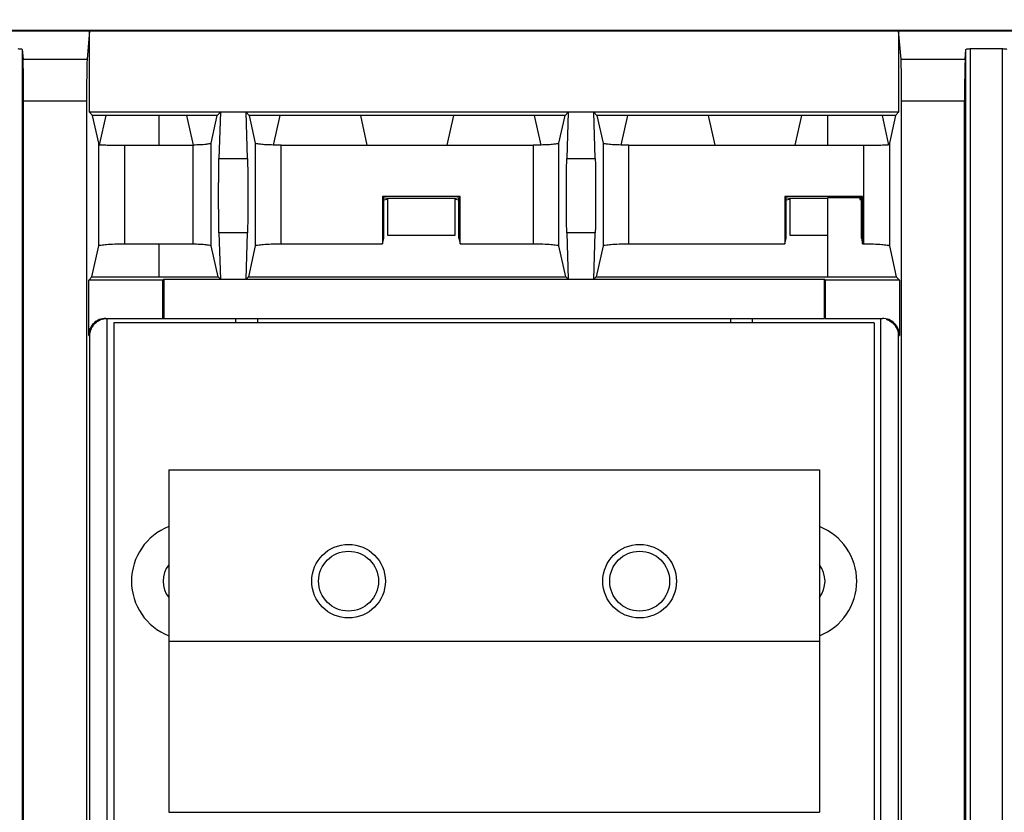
# Model space of a CAD drawing. Extents: x 0 to 17, y 0 to 11.
# Tile 18 of 51: x 4.688 to 5.442, y 8.699 to 9.307. Entities that reach past the tile are written whole.
import ezdxf

# ---------------------------------------------------------------- set-up
doc = ezdxf.new("R2010")
doc.units = 0
doc.header["$LTSCALE"] = 0.935
doc.layers.get('0').update_dxf_attribs({"linetype": 'CONTINUOUS'})

msp = doc.modelspace()

# ---------------------------------------------------------------- linework, layer by layer
at = {"color": 7, "linetype": 'CONTINUOUS'}
for p, q in [((6.36701, 9.29858), (1.47199, 9.29857)), ((3.85225, 9.29823), (6.36684, 9.29824)), ((4.74135, 9.29823), (4.73951, 9.27649)), ((4.74135, 9.2359), (4.74135, 9.29823)), ((5.36143, 9.29824), (5.36143, 9.2359)), ((5.36327, 9.27649), (5.36143, 9.29824)), ((4.68973, 9.28399), (4.69037, 9.27649)), ((4.68973, 9.28399), (4.68974, 8.47563)), ((5.41241, 9.27649), (5.41305, 9.28399)), ((5.41305, 8.38678), (5.41305, 9.28399)), ((5.41633, 9.28466), (5.44105, 9.28466)), ((5.41633, 9.28466), (5.41633, 8.38672)), ((5.44105, 8.38672), (5.44105, 9.28466)), ((4.69037, 9.27649), (4.73951, 9.27649)), ((5.36327, 9.27649), (5.41241, 9.27649)), ((4.73905, 9.24436), (4.69082, 9.24436)), ((4.69083, 8.48663), (4.69082, 9.24436)), ((4.73905, 9.24436), (4.73906, 8.46508)), ((5.41196, 9.24436), (5.36373, 9.24436)), ((5.36373, 8.46508), (5.36373, 9.24436)), ((5.41196, 8.38787), (5.41196, 9.24436)), ((5.36143, 9.2359), (4.74135, 9.2359)), ((4.74374, 9.23342), (4.74135, 9.2359)), ((4.83924, 9.23342), (4.74374, 9.23342)), ((4.74844, 9.21224), (4.74374, 9.23342)), ((4.75379, 9.23342), (4.74902, 9.21189)), ((4.7945, 9.23342), (4.7945, 9.21072)), ((4.82093, 9.21073), (4.8159, 9.23342)), ((4.83453, 9.21218), (4.83924, 9.23342)), ((4.83924, 9.23342), (4.84164, 9.2359)), ((4.84164, 9.2359), (4.84056, 9.20034)), ((4.8624, 9.20034), (4.86132, 9.2359)), ((4.86132, 9.2359), (4.86372, 9.23342)), ((5.10578, 9.23342), (4.86372, 9.23342)), ((4.86372, 9.23342), (4.86841, 9.21224)), ((4.88706, 9.23342), (4.88204, 9.21073)), ((4.9542, 9.21072), (4.94917, 9.23342)), ((5.02033, 9.23342), (5.01529, 9.21072)), ((5.08745, 9.21079), (5.08244, 9.23342)), ((5.10108, 9.21224), (5.10578, 9.23342)), ((5.10578, 9.23342), (5.10817, 9.2359)), ((5.10817, 9.2359), (5.1071, 9.20034)), ((5.12893, 9.20034), (5.12786, 9.2359)), ((5.12786, 9.2359), (5.13025, 9.23342)), ((5.35904, 9.23342), (5.13025, 9.23342)), ((5.13025, 9.23342), (5.13495, 9.21224)), ((5.1536, 9.23342), (5.14858, 9.21074)), ((5.22074, 9.21072), (5.2157, 9.23342)), ((5.28686, 9.23342), (5.28183, 9.21072)), ((5.30697, 9.23342), (5.30697, 9.21072)), ((5.35375, 9.21189), (5.34897, 9.23342)), ((5.35904, 9.23342), (5.35434, 9.21224)), ((5.36143, 9.2359), (5.35904, 9.23342)), ((4.74844, 9.13353), (4.74844, 9.21224)), ((4.74902, 9.21189), (4.74902, 9.21098)), ((4.76812, 9.21072), (4.82045, 9.21072)), ((4.76812, 9.21072), (4.76812, 9.13505)), ((4.82093, 9.21072), (4.82045, 9.21072)), ((4.82045, 9.21072), (4.82045, 9.13505)), ((4.83453, 9.1336), (4.83453, 9.21218)), ((4.86841, 9.21224), (4.86841, 9.13353)), ((4.8881, 9.21072), (5.0814, 9.21072)), ((4.8881, 9.13505), (4.8881, 9.21072)), ((5.0814, 9.21072), (5.0814, 9.13506)), ((5.10108, 9.13353), (5.10108, 9.21224)), ((5.13495, 9.21224), (5.13495, 9.13353)), ((5.15463, 9.21072), (5.33466, 9.21072)), ((5.15463, 9.13506), (5.15463, 9.21072)), ((5.33466, 9.13506), (5.33466, 9.21072)), ((5.35375, 9.21098), (5.35375, 9.21189)), ((5.35433, 9.2122), (5.35434, 9.21224)), ((5.35434, 9.21224), (5.35434, 9.13355)), ((4.84056, 9.20034), (4.8624, 9.20034)), ((5.1071, 9.20034), (5.12893, 9.20034)), ((5.0254, 9.17138), (4.96584, 9.17138)), ((4.96584, 9.17138), (4.96584, 9.13505)), ((4.96679, 9.17043), (4.96584, 9.17138)), ((4.96943, 9.16991), (4.96679, 9.17043)), ((4.96679, 9.13934), (4.96679, 9.17043)), ((4.96679, 9.16871), (4.96943, 9.16926)), ((5.02181, 9.16991), (4.96943, 9.16991)), ((4.96943, 9.16926), (4.96943, 9.16991)), ((4.9696, 9.16926), (4.9696, 9.14172)), ((5.02163, 9.14172), (5.02163, 9.16926)), ((5.02445, 9.17043), (5.02181, 9.16991)), ((5.02181, 9.16926), (5.02181, 9.16991)), ((5.02181, 9.16926), (5.02445, 9.16871)), ((5.0254, 9.17138), (5.02445, 9.17043)), ((5.02445, 9.13934), (5.02445, 9.17043)), ((5.0254, 9.13505), (5.0254, 9.17138)), ((5.3338, 9.17138), (5.27423, 9.17138)), ((5.27423, 9.17138), (5.27423, 9.13506)), ((5.27519, 9.17043), (5.27423, 9.17138)), ((5.27783, 9.16991), (5.27519, 9.17043)), ((5.27519, 9.13934), (5.27519, 9.17043)), ((5.27519, 9.16872), (5.27783, 9.16926)), ((5.30697, 9.16991), (5.27783, 9.16991)), ((5.27783, 9.16926), (5.27783, 9.16991)), ((5.278, 9.16926), (5.278, 9.14172)), ((5.33173, 9.17021), (5.30697, 9.17021)), ((5.30697, 9.17021), (5.30697, 9.10977)), ((5.33285, 9.17043), (5.33173, 9.17021)), ((5.33173, 9.17021), (5.33173, 9.16895)), ((5.33173, 9.16895), (5.33285, 9.16872)), ((5.3338, 9.17138), (5.33285, 9.17043)), ((5.33285, 9.13934), (5.33285, 9.17043)), ((5.3338, 9.13506), (5.3338, 9.17138)), ((4.8624, 9.14351), (4.84056, 9.14351)), ((4.84056, 9.14351), (4.84164, 9.10795)), ((4.86132, 9.10795), (4.8624, 9.14351)), ((4.96584, 9.13505), (4.96679, 9.13934)), ((4.9696, 9.14172), (5.02163, 9.14172)), ((5.02445, 9.13934), (5.0254, 9.13505)), ((5.12893, 9.14351), (5.1071, 9.14351)), ((5.1071, 9.14351), (5.10817, 9.10795)), ((5.12786, 9.10795), (5.12893, 9.14351)), ((5.27423, 9.13506), (5.27519, 9.13934)), ((5.278, 9.14172), (5.30697, 9.14172)), ((5.33285, 9.13934), (5.3338, 9.13506)), ((4.74317, 9.10977), (4.74844, 9.13353)), ((4.76812, 9.13505), (4.82045, 9.13505)), ((4.7945, 9.13505), (4.7945, 9.10977)), ((4.83982, 9.10977), (4.83453, 9.1336)), ((4.86841, 9.13353), (4.86314, 9.10977)), ((4.8881, 9.13505), (4.96584, 9.13505)), ((5.0254, 9.13505), (5.0814, 9.13506)), ((5.10635, 9.10977), (5.10108, 9.13353)), ((5.13495, 9.13353), (5.12968, 9.10977)), ((5.15463, 9.13506), (5.27423, 9.13506)), ((5.3338, 9.13506), (5.33466, 9.13506)), ((5.35434, 9.13353), (5.35961, 9.10977)), ((4.74068, 9.10728), (4.74317, 9.10977)), ((4.74317, 9.10977), (4.83982, 9.10977)), ((4.84164, 9.10795), (4.83982, 9.10977)), ((4.86314, 9.10977), (4.86132, 9.10795)), ((4.86314, 9.10977), (5.10635, 9.10977)), ((5.10817, 9.10795), (5.10635, 9.10977)), ((5.12968, 9.10977), (5.12786, 9.10795)), ((5.12968, 9.10977), (5.35961, 9.10977)), ((5.35961, 9.10977), (5.3621, 9.10729)), ((4.79762, 9.10728), (4.74068, 9.10728)), ((4.74068, 9.06482), (4.74068, 9.10728)), ((4.79828, 9.10795), (4.79762, 9.10728)), ((4.79762, 9.07794), (4.79762, 9.10728)), ((4.79828, 9.10795), (5.3045, 9.10795)), ((4.79828, 9.10795), (4.79829, 9.07794)), ((5.3045, 9.07794), (5.3045, 9.10795)), ((5.30516, 9.10729), (5.3045, 9.10795)), ((5.3621, 9.10729), (5.30516, 9.10729)), ((5.30516, 9.10729), (5.30516, 9.07794)), ((5.3621, 9.10729), (5.3621, 9.06482)), ((4.75381, 9.07794), (5.3045, 9.07794)), ((4.75472, 9.07794), (4.75473, 8.45195)), ((4.85356, 9.07456), (4.85356, 9.07794)), ((4.86996, 9.07794), (4.86996, 9.07456)), ((5.23282, 9.07456), (5.23282, 9.07794)), ((5.24923, 9.07794), (5.24923, 9.07456)), ((5.30516, 9.07794), (5.34897, 9.07794)), ((5.34783, 8.45196), (5.34783, 9.07794)), ((5.34273, 9.07456), (4.76005, 9.07456)), ((4.76005, 9.07456), (4.76005, 8.45533)), ((5.34273, 9.07456), (5.34273, 8.45534)), ((4.74068, 9.06482), (4.7416, 9.06482)), ((4.74161, 8.46508), (4.7416, 9.06482)), ((5.36118, 9.06482), (5.3621, 9.06482)), ((5.36118, 9.06482), (5.36118, 8.46508)), ((4.80204, 8.9618), (5.30073, 8.9618)), ((4.80204, 8.9618), (4.80204, 8.83056)), ((5.30073, 8.9618), (5.30073, 8.83056)), ((4.80202, 8.83056), (5.30071, 8.83056)), ((4.80202, 8.83056), (4.80202, 8.69933)), ((5.30071, 8.83056), (5.30071, 8.69933)), ((4.80202, 8.69933), (5.30071, 8.69933))]:
    msp.add_line(p, q, dxfattribs=at)
for points in [[(4.74844, 9.21224), (4.74845, 9.2122), (4.74848, 9.21216), (4.74852, 9.21212), (4.74857, 9.21208), (4.74864, 9.21204), (4.74871, 9.21201), (4.7488, 9.21197), (4.7489, 9.21193), (4.74902, 9.21189)], [(5.35375, 9.21189), (5.35386, 9.21193), (5.35397, 9.21197), (5.35406, 9.21201), (5.35414, 9.21205), (5.35421, 9.21208), (5.35426, 9.21212), (5.3543, 9.21216), (5.35433, 9.2122)]]:
    msp.add_lwpolyline(points, dxfattribs=at)
for centre, radius in [((4.93984, 8.8765), 0.02822), ((5.16293, 8.8765), 0.02822), ((4.93984, 8.8765), 0.02297), ((5.16294, 8.8765), 0.02297)]:
    msp.add_circle(centre, radius, dxfattribs=at)
for centre, radius, start, end in [((4.81845, 8.8765), 0.04495, 111.41612, 248.58388), ((5.28433, 8.8765), 0.04495, 291.40466, 68.59534), ((4.81845, 8.8765), 0.02067, 142.59835, 217.40162), ((5.28433, 8.8765), 0.02067, 322.53949, 37.46047)]:
    msp.add_arc(centre, radius, start, end, dxfattribs=at)
at = {"color": 4, "linetype": 'CONTINUOUS'}
msp.add_open_spline([(0.2175, 10.8), (0.2175, 10.8), (0.2175, 10.8), (0.21751, 10.8), (0.21752, 10.8), (0.21753, 10.8), (0.21755, 10.8), (0.21757, 10.8), (0.21759, 10.8), (0.21764, 10.8), (0.21769, 10.8), (0.21775, 10.8), (0.21782, 10.8), (0.2179, 10.8), (0.218, 10.8), (0.21813, 10.8), (0.2183, 10.8), (0.21851, 10.8), (0.21876, 10.8), (0.21901, 10.8), (0.21927, 10.8), (0.2196, 10.8), (0.22002, 10.8), (0.22053, 10.8), (0.22103, 10.8), (0.22171, 10.8), (0.22255, 10.8), (0.22356, 10.8), (0.22457, 10.8), (0.22558, 10.8), (0.22659, 10.8), (0.22793, 10.8), (0.22962, 10.8), (0.23164, 10.8), (0.23366, 10.8), (0.23568, 10.8), (0.2377, 10.8), (0.23972, 10.8), (0.24241, 10.8), (0.24577, 10.8), (0.24981, 10.8), (0.25385, 10.8), (0.25789, 10.8), (0.26193, 10.8), (0.26732, 10.8), (0.27405, 10.8), (0.28213, 10.8), (0.29021, 10.8), (0.29828, 10.8), (0.30636, 10.8), (0.31444, 10.8), (0.32252, 10.8), (0.33329, 10.8), (0.34676, 10.8), (0.36291, 10.8), (0.37907, 10.8), (0.39523, 10.8), (0.41138, 10.8), (0.42754, 10.8), (0.44908, 10.8), (0.47601, 10.8), (0.50832, 10.8), (0.54064, 10.8), (0.57295, 10.8), (0.60527, 10.8), (0.63758, 10.8), (0.66989, 10.8), (0.70221, 10.8), (0.74529, 10.8), (0.79915, 10.8), (0.86378, 10.8), (0.9284, 10.8), (0.99303, 10.8), (1.05766, 10.8), (1.12229, 10.8), (1.18691, 10.8), (1.27308, 10.8), (1.3808, 10.8), (1.51005, 10.8), (1.63931, 10.8), (1.76856, 10.8), (1.89782, 10.8), (2.02707, 10.8), (2.15633, 10.8), (2.28558, 10.8), (2.41484, 10.8), (2.58718, 10.8), (2.8026, 10.8), (3.06111, 10.8), (3.31962, 10.8), (3.57813, 10.8), (3.83664, 10.8), (4.09516, 10.8), (4.35367, 10.8), (4.61218, 10.8), (4.95686, 10.8), (5.38771, 10.8), (5.90473, 10.8), (6.42175, 10.8), (6.93877, 10.8), (7.45579, 10.8), (7.97281, 10.8), (8.48983, 10.8), (9.00685, 10.8), (9.52387, 10.8), (10.04089, 10.8), (10.55791, 10.8), (11.07493, 10.8), (11.59196, 10.8), (12.02281, 10.8), (12.36749, 10.8), (12.626, 10.8), (12.88451, 10.8), (13.14302, 10.8), (13.40153, 10.8), (13.66004, 10.8), (13.91855, 10.8), (14.17706, 10.8), (14.39248, 10.8), (14.56482, 10.8), (14.69408, 10.8), (14.82334, 10.8), (14.95259, 10.8), (15.08185, 10.8), (15.2111, 10.8), (15.34036, 10.8), (15.46961, 10.8), (15.59887, 10.8), (15.70658, 10.8), (15.79275, 10.8), (15.85738, 10.8), (15.922, 10.8), (15.98663, 10.8), (16.05126, 10.8), (16.11589, 10.8), (16.18051, 10.8), (16.23437, 10.8), (16.27746, 10.8), (16.30977, 10.8), (16.34208, 10.8), (16.3744, 10.8), (16.40671, 10.8), (16.43902, 10.8), (16.47134, 10.8), (16.50365, 10.8), (16.53058, 10.8), (16.55212, 10.8), (16.56828, 10.8), (16.58444, 10.8), (16.60059, 10.8), (16.61675, 10.8), (16.63291, 10.8), (16.64637, 10.8), (16.65714, 10.8), (16.66522, 10.8), (16.6733, 10.8), (16.68138, 10.8), (16.68946, 10.8), (16.69754, 10.8), (16.70561, 10.8), (16.71235, 10.8), (16.71773, 10.8), (16.72177, 10.8), (16.72581, 10.8), (16.72985, 10.8), (16.73389, 10.8), (16.73725, 10.8), (16.73995, 10.8), (16.74197, 10.8), (16.74399, 10.8), (16.74601, 10.8), (16.74803, 10.8), (16.75005, 10.8), (16.75173, 10.8), (16.75307, 10.8), (16.75408, 10.8), (16.75509, 10.8), (16.7561, 10.8), (16.75711, 10.8), (16.75796, 10.8), (16.75863, 10.8), (16.75913, 10.8), (16.75964, 10.8), (16.76006, 10.8), (16.7604, 10.8), (16.76065, 10.8), (16.7609, 10.8), (16.76115, 10.8), (16.76136, 10.8), (16.76153, 10.8), (16.76166, 10.8), (16.76176, 10.8), (16.76185, 10.8), (16.76191, 10.8), (16.76197, 10.8), (16.76203, 10.8), (16.76207, 10.8), (16.76209, 10.8), (16.76212, 10.8), (16.76213, 10.8), (16.76214, 10.8), (16.76215, 10.8), (16.76216, 10.8), (16.76216, 10.8), (16.76216, 10.8), (16.76216, 10.79999), (16.76216, 10.79999), (16.76216, 10.79998), (16.76216, 10.79997), (16.76216, 10.79996), (16.76216, 10.79994), (16.76216, 10.79991), (16.76216, 10.79988), (16.76216, 10.79984), (16.76216, 10.7998), (16.76216, 10.79974), (16.76216, 10.79968), (16.76216, 10.79959), (16.76216, 10.79949), (16.76216, 10.79935), (16.76216, 10.79919), (16.76216, 10.79903), (16.76216, 10.79887), (16.76216, 10.79865), (16.76216, 10.79838), (16.76216, 10.79805), (16.76216, 10.79773), (16.76216, 10.7973), (16.76216, 10.79676), (16.76216, 10.79611), (16.76216, 10.79546), (16.76216, 10.79481), (16.76216, 10.79416), (16.76216, 10.7933), (16.76216, 10.79222), (16.76216, 10.79092), (16.76216, 10.78963), (16.76216, 10.78833), (16.76216, 10.78703), (16.76216, 10.78574), (16.76216, 10.78401), (16.76216, 10.78185), (16.76216, 10.77925), (16.76216, 10.77666), (16.76216, 10.77407), (16.76216, 10.77147), (16.76216, 10.76801), (16.76216, 10.76369), (16.76216, 10.75851), (16.76216, 10.75332), (16.76216, 10.74813), (16.76216, 10.74295), (16.76216, 10.73776), (16.76216, 10.73257), (16.76216, 10.72566), (16.76216, 10.71701), (16.76216, 10.70664), (16.76216, 10.69626), (16.76216, 10.68589), (16.76216, 10.67552), (16.76216, 10.66514), (16.76216, 10.65131), (16.76216, 10.63402), (16.76216, 10.61328), (16.76216, 10.59253), (16.76216, 10.57178), (16.76216, 10.55103), (16.76216, 10.53029), (16.76216, 10.50954), (16.76216, 10.48879), (16.76216, 10.46113), (16.76216, 10.42655), (16.76216, 10.38506), (16.76216, 10.34356), (16.76216, 10.30207), (16.76216, 10.26057), (16.76216, 10.21908), (16.76216, 10.17758), (16.76216, 10.12226), (16.76216, 10.0531), (16.76216, 9.97011), (16.76216, 9.88712), (16.76216, 9.80414), (16.76216, 9.72115), (16.76216, 9.63816), (16.76216, 9.55517), (16.76216, 9.47218), (16.76216, 9.38919), (16.76216, 9.27854), (16.76216, 9.14023), (16.76216, 8.97425), (16.76216, 8.80827), (16.76216, 8.64229), (16.76216, 8.47632), (16.76216, 8.31034), (16.76216, 8.14436), (16.76216, 7.97838), (16.76216, 7.75708), (16.76216, 7.48045), (16.76216, 7.1485), (16.76216, 6.81654), (16.76216, 6.48459), (16.76216, 6.15263), (16.76216, 5.82068), (16.76216, 5.48872), (16.76216, 5.15677), (16.76216, 4.82481), (16.76216, 4.49286), (16.76216, 4.1609), (16.76216, 3.82895), (16.76216, 3.49699), (16.76216, 3.22037), (16.76216, 2.99906), (16.76216, 2.83309), (16.76216, 2.66711), (16.76216, 2.50113), (16.76216, 2.33515), (16.76216, 2.16918), (16.76216, 2.0032), (16.76216, 1.83722), (16.76216, 1.69891), (16.76216, 1.58825), (16.76216, 1.50527), (16.76216, 1.42228), (16.76216, 1.33929), (16.76216, 1.2563), (16.76216, 1.17331), (16.76216, 1.09032), (16.76216, 1.00733), (16.76216, 0.92435), (16.76216, 0.85519), (16.76216, 0.79986), (16.76216, 0.75837), (16.76216, 0.71687), (16.76216, 0.67538), (16.76216, 0.63388), (16.76216, 0.59239), (16.76216, 0.5509), (16.76216, 0.51632), (16.76216, 0.48865), (16.76216, 0.46791), (16.76216, 0.44716), (16.76216, 0.42641), (16.76216, 0.40567), (16.76216, 0.38492), (16.76216, 0.36417), (16.76216, 0.34342), (16.76216, 0.32613), (16.76216, 0.3123), (16.76216, 0.30193), (16.76216, 0.29156), (16.76216, 0.28118), (16.76216, 0.27081), (16.76216, 0.26044), (16.76216, 0.25179), (16.76216, 0.24488), (16.76216, 0.23969), (16.76216, 0.2345), (16.76216, 0.22931), (16.76216, 0.22413), (16.76216, 0.21894), (16.76216, 0.21375), (16.76216, 0.20943), (16.76216, 0.20597), (16.76216, 0.20338), (16.76216, 0.20079), (16.76216, 0.19819), (16.76216, 0.1956), (16.76216, 0.19344), (16.76216, 0.19171), (16.76216, 0.19041), (16.76216, 0.18912), (16.76216, 0.18782), (16.76216, 0.18652), (16.76216, 0.18523), (16.76216, 0.18415), (16.76216, 0.18328), (16.76216, 0.18263), (16.76216, 0.18199), (16.76216, 0.18134), (16.76216, 0.18069), (16.76216, 0.18015), (16.76216, 0.17972), (16.76216, 0.17939), (16.76216, 0.17907), (16.76216, 0.1788), (16.76216, 0.17858), (16.76216, 0.17842), (16.76216, 0.17826), (16.76216, 0.1781), (16.76216, 0.17796), (16.76216, 0.17785), (16.76216, 0.17777), (16.76216, 0.1777), (16.76216, 0.17765), (16.76216, 0.17761), (16.76216, 0.17757), (16.76216, 0.17753), (16.76216, 0.17751), (16.76216, 0.17749), (16.76216, 0.17748), (16.76216, 0.17747), (16.76216, 0.17746), (16.76216, 0.17745), (16.76216, 0.17745), (16.76216, 0.17745), (16.76216, 0.17745), (16.76215, 0.17745), (16.76214, 0.17745), (16.76213, 0.17745), (16.76212, 0.17745), (16.76209, 0.17745), (16.76207, 0.17745), (16.76203, 0.17745), (16.76197, 0.17745), (16.76191, 0.17745), (16.76185, 0.17745), (16.76176, 0.17745), (16.76166, 0.17745), (16.76153, 0.17745), (16.76136, 0.17745), (16.76115, 0.17745), (16.7609, 0.17745), (16.76065, 0.17745), (16.7604, 0.17745), (16.76006, 0.17745), (16.75964, 0.17745), (16.75913, 0.17745), (16.75863, 0.17745), (16.75796, 0.17745), (16.75711, 0.17745), (16.7561, 0.17745), (16.75509, 0.17745), (16.75408, 0.17745), (16.75307, 0.17745), (16.75173, 0.17745), (16.75005, 0.17745), (16.74803, 0.17745), (16.74601, 0.17745), (16.74399, 0.17745), (16.74197, 0.17745), (16.73995, 0.17745), (16.73725, 0.17745), (16.73389, 0.17745), (16.72985, 0.17745), (16.72581, 0.17745), (16.72177, 0.17745), (16.71773, 0.17745), (16.71235, 0.17745), (16.70561, 0.17745), (16.69754, 0.17745), (16.68946, 0.17745), (16.68138, 0.17745), (16.6733, 0.17745), (16.66522, 0.17745), (16.65714, 0.17745), (16.64637, 0.17745), (16.63291, 0.17745), (16.61675, 0.17745), (16.60059, 0.17745), (16.58444, 0.17745), (16.56828, 0.17745), (16.55212, 0.17745), (16.53058, 0.17745), (16.50365, 0.17745), (16.47134, 0.17745), (16.43902, 0.17745), (16.40671, 0.17745), (16.3744, 0.17745), (16.34208, 0.17745), (16.30977, 0.17745), (16.27746, 0.17745), (16.23437, 0.17745), (16.18051, 0.17745), (16.11589, 0.17745), (16.05126, 0.17745), (15.98663, 0.17745), (15.922, 0.17745), (15.85738, 0.17745), (15.79275, 0.17745), (15.70658, 0.17745), (15.59887, 0.17745), (15.46961, 0.17745), (15.34036, 0.17745), (15.2111, 0.17745), (15.08185, 0.17745), (14.95259, 0.17745), (14.82334, 0.17745), (14.69408, 0.17745), (14.56482, 0.17745), (14.39248, 0.17745), (14.17706, 0.17745), (13.91855, 0.17745), (13.66004, 0.17745), (13.40153, 0.17745), (13.14302, 0.17745), (12.88451, 0.17745), (12.626, 0.17745), (12.36749, 0.17745), (12.02281, 0.17745), (11.59196, 0.17745), (11.07493, 0.17745), (10.55791, 0.17745), (10.04089, 0.17745), (9.52387, 0.17745), (9.00685, 0.17745), (8.48983, 0.17745), (7.97281, 0.17745), (7.45579, 0.17745), (6.93877, 0.17745), (6.42175, 0.17745), (5.90473, 0.17745), (5.38771, 0.17745), (4.95686, 0.17745), (4.61218, 0.17745), (4.35367, 0.17745), (4.09516, 0.17745), (3.83664, 0.17745), (3.57813, 0.17745), (3.31962, 0.17745), (3.06111, 0.17745), (2.8026, 0.17745), (2.58718, 0.17745), (2.41484, 0.17745), (2.28558, 0.17745), (2.15633, 0.17745), (2.02707, 0.17745), (1.89782, 0.17745), (1.76856, 0.17745), (1.63931, 0.17745), (1.51005, 0.17745), (1.3808, 0.17745), (1.27308, 0.17745), (1.18691, 0.17745), (1.12229, 0.17745), (1.05766, 0.17745), (0.99303, 0.17745), (0.9284, 0.17745), (0.86378, 0.17745), (0.79915, 0.17745), (0.74529, 0.17745), (0.70221, 0.17745), (0.66989, 0.17745), (0.63758, 0.17745), (0.60527, 0.17745), (0.57295, 0.17745), (0.54064, 0.17745), (0.50832, 0.17745), (0.47601, 0.17745), (0.44908, 0.17745), (0.42754, 0.17745), (0.41138, 0.17745), (0.39523, 0.17745), (0.37907, 0.17745), (0.36291, 0.17745), (0.34676, 0.17745), (0.33329, 0.17745), (0.32252, 0.17745), (0.31444, 0.17745), (0.30636, 0.17745), (0.29828, 0.17745), (0.29021, 0.17745), (0.28213, 0.17745), (0.27405, 0.17745), (0.26732, 0.17745), (0.26193, 0.17745), (0.25789, 0.17745), (0.25385, 0.17745), (0.24981, 0.17745), (0.24577, 0.17745), (0.24241, 0.17745), (0.23972, 0.17745), (0.2377, 0.17745), (0.23568, 0.17745), (0.23366, 0.17745), (0.23164, 0.17745), (0.22962, 0.17745), (0.22793, 0.17745), (0.22659, 0.17745), (0.22558, 0.17745), (0.22457, 0.17745), (0.22356, 0.17745), (0.22255, 0.17745), (0.22171, 0.17745), (0.22103, 0.17745), (0.22053, 0.17745), (0.22002, 0.17745), (0.2196, 0.17745), (0.21927, 0.17745), (0.21901, 0.17745), (0.21876, 0.17745), (0.21851, 0.17745), (0.2183, 0.17745), (0.21813, 0.17745), (0.218, 0.17745), (0.2179, 0.17745), (0.21782, 0.17745), (0.21775, 0.17745), (0.21769, 0.17745), (0.21764, 0.17745), (0.21759, 0.17745), (0.21757, 0.17745), (0.21755, 0.17745), (0.21753, 0.17745), (0.21752, 0.17745), (0.21751, 0.17745), (0.2175, 0.17745), (0.2175, 0.17745), (0.2175, 0.17745), (0.2175, 0.17745), (0.2175, 0.17746), (0.2175, 0.17747), (0.2175, 0.17748), (0.2175, 0.17749), (0.2175, 0.17751), (0.2175, 0.17753), (0.2175, 0.17757), (0.2175, 0.17761), (0.2175, 0.17765), (0.2175, 0.1777), (0.2175, 0.17777), (0.2175, 0.17785), (0.2175, 0.17796), (0.2175, 0.1781), (0.2175, 0.17826), (0.2175, 0.17842), (0.2175, 0.17858), (0.2175, 0.1788), (0.2175, 0.17907), (0.2175, 0.17939), (0.2175, 0.17972), (0.2175, 0.18015), (0.2175, 0.18069), (0.2175, 0.18134), (0.2175, 0.18199), (0.2175, 0.18263), (0.2175, 0.18328), (0.2175, 0.18415), (0.2175, 0.18523), (0.2175, 0.18652), (0.2175, 0.18782), (0.2175, 0.18912), (0.2175, 0.19041), (0.2175, 0.19171), (0.2175, 0.19344), (0.2175, 0.1956), (0.2175, 0.19819), (0.2175, 0.20079), (0.2175, 0.20338), (0.2175, 0.20597), (0.2175, 0.20943), (0.2175, 0.21375), (0.2175, 0.21894), (0.2175, 0.22413), (0.2175, 0.22931), (0.2175, 0.2345), (0.2175, 0.23969), (0.2175, 0.24488), (0.2175, 0.25179), (0.2175, 0.26044), (0.2175, 0.27081), (0.2175, 0.28118), (0.2175, 0.29156), (0.2175, 0.30193), (0.2175, 0.3123), (0.2175, 0.32613), (0.2175, 0.34342), (0.2175, 0.36417), (0.2175, 0.38492), (0.2175, 0.40567), (0.2175, 0.42641), (0.2175, 0.44716), (0.2175, 0.46791), (0.2175, 0.48865), (0.2175, 0.51632), (0.2175, 0.5509), (0.2175, 0.59239), (0.2175, 0.63388), (0.2175, 0.67538), (0.2175, 0.71687), (0.2175, 0.75837), (0.2175, 0.79986), (0.2175, 0.85519), (0.2175, 0.92435), (0.2175, 1.00733), (0.2175, 1.09032), (0.2175, 1.17331), (0.2175, 1.2563), (0.2175, 1.33929), (0.2175, 1.42228), (0.2175, 1.50527), (0.2175, 1.58825), (0.2175, 1.69891), (0.2175, 1.83722), (0.2175, 2.0032), (0.2175, 2.16918), (0.2175, 2.33515), (0.2175, 2.50113), (0.2175, 2.66711), (0.2175, 2.83309), (0.2175, 2.99906), (0.2175, 3.22037), (0.2175, 3.49699), (0.2175, 3.82895), (0.2175, 4.1609), (0.2175, 4.49286), (0.2175, 4.82481), (0.2175, 5.15677), (0.2175, 5.48872), (0.2175, 5.82068), (0.2175, 6.15263), (0.2175, 6.48459), (0.2175, 6.81654), (0.2175, 7.1485), (0.2175, 7.48045), (0.2175, 7.75708), (0.2175, 7.97838), (0.2175, 8.14436), (0.2175, 8.31034), (0.2175, 8.47632), (0.2175, 8.64229), (0.2175, 8.80827), (0.2175, 8.97425), (0.2175, 9.14023), (0.2175, 9.27854), (0.2175, 9.38919), (0.2175, 9.47218), (0.2175, 9.55517), (0.2175, 9.63816), (0.2175, 9.72115), (0.2175, 9.80414), (0.2175, 9.88712), (0.2175, 9.97011), (0.2175, 10.0531), (0.2175, 10.12226), (0.2175, 10.17758), (0.2175, 10.21908), (0.2175, 10.26057), (0.2175, 10.30207), (0.2175, 10.34356), (0.2175, 10.38506), (0.2175, 10.42655), (0.2175, 10.46113), (0.2175, 10.48879), (0.2175, 10.50954), (0.2175, 10.53029), (0.2175, 10.55103), (0.2175, 10.57178), (0.2175, 10.59253), (0.2175, 10.61328), (0.2175, 10.63402), (0.2175, 10.65131), (0.2175, 10.66514), (0.2175, 10.67552), (0.2175, 10.68589), (0.2175, 10.69626), (0.2175, 10.70664), (0.2175, 10.71701), (0.2175, 10.72566), (0.2175, 10.73257), (0.2175, 10.73776), (0.2175, 10.74295), (0.2175, 10.74813), (0.2175, 10.75332), (0.2175, 10.75851), (0.2175, 10.76369), (0.2175, 10.76801), (0.2175, 10.77147), (0.2175, 10.77407), (0.2175, 10.77666), (0.2175, 10.77925), (0.2175, 10.78185), (0.2175, 10.78401), (0.2175, 10.78574), (0.2175, 10.78703), (0.2175, 10.78833), (0.2175, 10.78963), (0.2175, 10.79092), (0.2175, 10.79222), (0.2175, 10.7933), (0.2175, 10.79416), (0.2175, 10.79481), (0.2175, 10.79546), (0.2175, 10.79611), (0.2175, 10.79676), (0.2175, 10.7973), (0.2175, 10.79773), (0.2175, 10.79805), (0.2175, 10.79838), (0.2175, 10.79865), (0.2175, 10.79887), (0.2175, 10.79903), (0.2175, 10.79919), (0.2175, 10.79935), (0.2175, 10.79949), (0.2175, 10.79959), (0.2175, 10.79968), (0.2175, 10.79974), (0.2175, 10.7998), (0.2175, 10.79984), (0.2175, 10.79988), (0.2175, 10.79991), (0.2175, 10.79994), (0.2175, 10.79996), (0.2175, 10.79997), (0.2175, 10.79998), (0.2175, 10.79999), (0.2175, 10.79999), (0.2175, 10.8), (0.2175, 10.8), (0.2175, 10.8)], degree=3, knots=[0, 0, 0, 0, 0, 0, 0, 0, 0.000001, 0.000001, 0.000001, 0.000002, 0.000003, 0.000004, 0.000005, 0.000006, 0.000008, 0.00001, 0.000011, 0.000015, 0.000019, 0.000023, 0.000027, 0.000031, 0.000038, 0.000046, 0.000053, 0.000061, 0.000076, 0.000092, 0.000107, 0.000122, 0.000137, 0.000153, 0.000183, 0.000214, 0.000244, 0.000275, 0.000305, 0.000336, 0.000366, 0.000427, 0.000488, 0.000549, 0.00061, 0.000671, 0.000732, 0.000854, 0.000977, 0.001099, 0.001221, 0.001343, 0.001465, 0.001587, 0.001709, 0.001953, 0.002197, 0.002441, 0.002686, 0.00293, 0.003174, 0.003418, 0.003906, 0.004395, 0.004883, 0.005371, 0.005859, 0.006348, 0.006836, 0.007324, 0.007812, 0.008789, 0.009766, 0.010742, 0.011719, 0.012695, 0.013672, 0.014648, 0.015625, 0.017578, 0.019531, 0.021484, 0.023438, 0.025391, 0.027344, 0.029297, 0.03125, 0.033203, 0.035156, 0.039062, 0.042969, 0.046875, 0.050781, 0.054688, 0.058594, 0.0625, 0.066406, 0.070312, 0.078125, 0.085938, 0.09375, 0.101562, 0.109375, 0.117188, 0.125, 0.132812, 0.140625, 0.148438, 0.15625, 0.164062, 0.171875, 0.179688, 0.183594, 0.1875, 0.191406, 0.195312, 0.199219, 0.203125, 0.207031, 0.210938, 0.214844, 0.216797, 0.21875, 0.220703, 0.222656, 0.224609, 0.226562, 0.228516, 0.230469, 0.232422, 0.234375, 0.235352, 0.236328, 0.237305, 0.238281, 0.239258, 0.240234, 0.241211, 0.242188, 0.242676, 0.243164, 0.243652, 0.244141, 0.244629, 0.245117, 0.245605, 0.246094, 0.246582, 0.246826, 0.24707, 0.247314, 0.247559, 0.247803, 0.248047, 0.248291, 0.248413, 0.248535, 0.248657, 0.248779, 0.248901, 0.249023, 0.249146, 0.249268, 0.249329, 0.24939, 0.249451, 0.249512, 0.249573, 0.249634, 0.249664, 0.249695, 0.249725, 0.249756, 0.249786, 0.249817, 0.249847, 0.249863, 0.249878, 0.249893, 0.249908, 0.249924, 0.249939, 0.249947, 0.249954, 0.249962, 0.249969, 0.249973, 0.249977, 0.249981, 0.249985, 0.249989, 0.24999, 0.249992, 0.249994, 0.249995, 0.249996, 0.249997, 0.249998, 0.249999, 0.249999, 0.249999, 0.25, 0.25, 0.25, 0.25, 0.25, 0.25, 0.25, 0.25, 0.25, 0.250001, 0.250001, 0.250001, 0.250002, 0.250003, 0.250004, 0.250005, 0.250006, 0.250008, 0.25001, 0.250011, 0.250015, 0.250019, 0.250023, 0.250027, 0.250031, 0.250038, 0.250046, 0.250053, 0.250061, 0.250076, 0.250092, 0.250107, 0.250122, 0.250137, 0.250153, 0.250183, 0.250214, 0.250244, 0.250275, 0.250305, 0.250336, 0.250366, 0.250427, 0.250488, 0.250549, 0.25061, 0.250671, 0.250732, 0.250854, 0.250977, 0.251099, 0.251221, 0.251343, 0.251465, 0.251587, 0.251709, 0.251953, 0.252197, 0.252441, 0.252686, 0.25293, 0.253174, 0.253418, 0.253906, 0.254395, 0.254883, 0.255371, 0.255859, 0.256348, 0.256836, 0.257324, 0.257812, 0.258789, 0.259766, 0.260742, 0.261719, 0.262695, 0.263672, 0.264648, 0.265625, 0.267578, 0.269531, 0.271484, 0.273438, 0.275391, 0.277344, 0.279297, 0.28125, 0.283203, 0.285156, 0.289062, 0.292969, 0.296875, 0.300781, 0.304688, 0.308594, 0.3125, 0.316406, 0.320312, 0.328125, 0.335938, 0.34375, 0.351562, 0.359375, 0.367188, 0.375, 0.382812, 0.390625, 0.398438, 0.40625, 0.414062, 0.421875, 0.429688, 0.433594, 0.4375, 0.441406, 0.445312, 0.449219, 0.453125, 0.457031, 0.460938, 0.464844, 0.466797, 0.46875, 0.470703, 0.472656, 0.474609, 0.476562, 0.478516, 0.480469, 0.482422, 0.484375, 0.485352, 0.486328, 0.487305, 0.488281, 0.489258, 0.490234, 0.491211, 0.492188, 0.492676, 0.493164, 0.493652, 0.494141, 0.494629, 0.495117, 0.495605, 0.496094, 0.496582, 0.496826, 0.49707, 0.497314, 0.497559, 0.497803, 0.498047, 0.498291, 0.498413, 0.498535, 0.498657, 0.498779, 0.498901, 0.499023, 0.499146, 0.499268, 0.499329, 0.49939, 0.499451, 0.499512, 0.499573, 0.499634, 0.499664, 0.499695, 0.499725, 0.499756, 0.499786, 0.499817, 0.499847, 0.499863, 0.499878, 0.499893, 0.499908, 0.499924, 0.499939, 0.499947, 0.499954, 0.499962, 0.499969, 0.499973, 0.499977, 0.499981, 0.499985, 0.499989, 0.49999, 0.499992, 0.499994, 0.499995, 0.499996, 0.499997, 0.499998, 0.499999, 0.499999, 0.499999, 0.5, 0.5, 0.5, 0.5, 0.5, 0.5, 0.5, 0.5, 0.5, 0.500001, 0.500001, 0.500001, 0.500002, 0.500003, 0.500004, 0.500005, 0.500006, 0.500008, 0.50001, 0.500011, 0.500015, 0.500019, 0.500023, 0.500027, 0.500031, 0.500038, 0.500046, 0.500053, 0.500061, 0.500076, 0.500092, 0.500107, 0.500122, 0.500137, 0.500153, 0.500183, 0.500214, 0.500244, 0.500275, 0.500305, 0.500336, 0.500366, 0.500427, 0.500488, 0.500549, 0.50061, 0.500671, 0.500732, 0.500854, 0.500977, 0.501099, 0.501221, 0.501343, 0.501465, 0.501587, 0.501709, 0.501953, 0.502197, 0.502441, 0.502686, 0.50293, 0.503174, 0.503418, 0.503906, 0.504395, 0.504883, 0.505371, 0.505859, 0.506348, 0.506836, 0.507324, 0.507812, 0.508789, 0.509766, 0.510742, 0.511719, 0.512695, 0.513672, 0.514648, 0.515625, 0.517578, 0.519531, 0.521484, 0.523438, 0.525391, 0.527344, 0.529297, 0.53125, 0.533203, 0.535156, 0.539062, 0.542969, 0.546875, 0.550781, 0.554688, 0.558594, 0.5625, 0.566406, 0.570312, 0.578125, 0.585938, 0.59375, 0.601562, 0.609375, 0.617188, 0.625, 0.632812, 0.640625, 0.648438, 0.65625, 0.664062, 0.671875, 0.679688, 0.683594, 0.6875, 0.691406, 0.695312, 0.699219, 0.703125, 0.707031, 0.710938, 0.714844, 0.716797, 0.71875, 0.720703, 0.722656, 0.724609, 0.726562, 0.728516, 0.730469, 0.732422, 0.734375, 0.735352, 0.736328, 0.737305, 0.738281, 0.739258, 0.740234, 0.741211, 0.742188, 0.742676, 0.743164, 0.743652, 0.744141, 0.744629, 0.745117, 0.745605, 0.746094, 0.746582, 0.746826, 0.74707, 0.747314, 0.747559, 0.747803, 0.748047, 0.748291, 0.748413, 0.748535, 0.748657, 0.748779, 0.748901, 0.749023, 0.749146, 0.749268, 0.749329, 0.74939, 0.749451, 0.749512, 0.749573, 0.749634, 0.749664, 0.749695, 0.749725, 0.749756, 0.749786, 0.749817, 0.749847, 0.749863, 0.749878, 0.749893, 0.749908, 0.749924, 0.749939, 0.749947, 0.749954, 0.749962, 0.749969, 0.749973, 0.749977, 0.749981, 0.749985, 0.749989, 0.74999, 0.749992, 0.749994, 0.749995, 0.749996, 0.749997, 0.749998, 0.749999, 0.749999, 0.749999, 0.75, 0.75, 0.75, 0.75, 0.75, 0.75, 0.75, 0.75, 0.75, 0.750001, 0.750001, 0.750001, 0.750002, 0.750003, 0.750004, 0.750005, 0.750006, 0.750008, 0.75001, 0.750011, 0.750015, 0.750019, 0.750023, 0.750027, 0.750031, 0.750038, 0.750046, 0.750053, 0.750061, 0.750076, 0.750092, 0.750107, 0.750122, 0.750137, 0.750153, 0.750183, 0.750214, 0.750244, 0.750275, 0.750305, 0.750336, 0.750366, 0.750427, 0.750488, 0.750549, 0.75061, 0.750671, 0.750732, 0.750854, 0.750977, 0.751099, 0.751221, 0.751343, 0.751465, 0.751587, 0.751709, 0.751953, 0.752197, 0.752441, 0.752686, 0.75293, 0.753174, 0.753418, 0.753906, 0.754395, 0.754883, 0.755371, 0.755859, 0.756348, 0.756836, 0.757324, 0.757812, 0.758789, 0.759766, 0.760742, 0.761719, 0.762695, 0.763672, 0.764648, 0.765625, 0.767578, 0.769531, 0.771484, 0.773438, 0.775391, 0.777344, 0.779297, 0.78125, 0.783203, 0.785156, 0.789062, 0.792969, 0.796875, 0.800781, 0.804688, 0.808594, 0.8125, 0.816406, 0.820312, 0.828125, 0.835938, 0.84375, 0.851562, 0.859375, 0.867188, 0.875, 0.882812, 0.890625, 0.898438, 0.90625, 0.914062, 0.921875, 0.929688, 0.933594, 0.9375, 0.941406, 0.945312, 0.949219, 0.953125, 0.957031, 0.960938, 0.964844, 0.966797, 0.96875, 0.970703, 0.972656, 0.974609, 0.976562, 0.978516, 0.980469, 0.982422, 0.984375, 0.985352, 0.986328, 0.987305, 0.988281, 0.989258, 0.990234, 0.991211, 0.992188, 0.992676, 0.993164, 0.993652, 0.994141, 0.994629, 0.995117, 0.995605, 0.996094, 0.996582, 0.996826, 0.99707, 0.997314, 0.997559, 0.997803, 0.998047, 0.998291, 0.998413, 0.998535, 0.998657, 0.998779, 0.998901, 0.999023, 0.999146, 0.999268, 0.999329, 0.99939, 0.999451, 0.999512, 0.999573, 0.999634, 0.999664, 0.999695, 0.999725, 0.999756, 0.999786, 0.999817, 0.999847, 0.999863, 0.999878, 0.999893, 0.999908, 0.999924, 0.999939, 0.999947, 0.999954, 0.999962, 0.999969, 0.999973, 0.999977, 0.999981, 0.999985, 0.999989, 0.99999, 0.999992, 0.999994, 0.999995, 0.999996, 0.999997, 0.999998, 0.999999, 0.999999, 0.999999, 1, 1, 1, 1, 1, 1, 1, 1], dxfattribs=at)
at = {"color": 7, "linetype": 'CONTINUOUS'}
for points, knots in [([(4.68645, 9.28466), (4.68699, 9.28466), (4.68791, 9.28452), (4.68968, 9.28457), (4.68973, 9.28399)], [0, 0, 0, 0, 0.477312, 1, 1, 1, 1]), ([(5.41305, 9.28399), (5.4131, 9.28458), (5.41487, 9.28452), (5.41579, 9.28466), (5.41633, 9.28466)], [0, 0, 0, 0, 0.522808, 1, 1, 1, 1]), ([(5.44105, 9.28466), (5.44158, 9.28466), (5.44251, 9.28452), (5.44428, 9.28458), (5.44433, 9.28399)], [0, 0, 0, 0, 0.47691, 1, 1, 1, 1]), ([(4.69082, 9.24436), (4.69082, 9.24802), (4.6908, 9.25493), (4.69072, 9.26428), (4.69058, 9.27132), (4.69048, 9.27513), (4.69037, 9.27649)], [0, 0, 0, 0, 0.342088, 0.644653, 0.872735, 1, 1, 1, 1]), ([(4.73951, 9.27649), (4.7394, 9.27513), (4.7393, 9.27132), (4.73915, 9.26428), (4.73908, 9.25493), (4.73905, 9.24802), (4.73905, 9.24436)], [0, 0, 0, 0, 0.127281, 0.355346, 0.657882, 1, 1, 1, 1]), ([(5.36373, 9.24436), (5.36373, 9.24803), (5.3637, 9.25493), (5.36363, 9.26428), (5.36348, 9.27132), (5.36338, 9.27513), (5.36327, 9.27649)], [0, 0, 0, 0, 0.342118, 0.644654, 0.872719, 1, 1, 1, 1]), ([(5.41241, 9.27649), (5.4123, 9.27513), (5.4122, 9.27132), (5.41206, 9.26428), (5.41198, 9.25493), (5.41196, 9.24803), (5.41196, 9.24436)], [0, 0, 0, 0, 0.127281, 0.355346, 0.657882, 1, 1, 1, 1]), ([(4.756, 9.21079), (4.7579, 9.21076), (4.76194, 9.21073), (4.76598, 9.21072), (4.76812, 9.21072)], [0, 0, 0, 0, 0.471199, 1, 1, 1, 1]), ([(4.83453, 9.21218), (4.83445, 9.2118), (4.83268, 9.21164), (4.83032, 9.21114), (4.82593, 9.21092), (4.82274, 9.21078), (4.82093, 9.21073)], [0, 0, 0, 0, 0.083327, 0.29078, 0.606162, 1, 1, 1, 1]), ([(4.88204, 9.21079), (4.88023, 9.21084), (4.87704, 9.21098), (4.87263, 9.21121), (4.87027, 9.21171), (4.8685, 9.21187), (4.86841, 9.21224)], [0, 0, 0, 0, 0.393767, 0.709172, 0.916668, 1, 1, 1, 1]), ([(4.8881, 9.21072), (4.88741, 9.21072), (4.88606, 9.21072), (4.88404, 9.21072), (4.8827, 9.21073), (4.88204, 9.21073)], [0, 0, 0, 0, 0.33821, 0.672753, 1, 1, 1, 1]), ([(5.08745, 9.21074), (5.08679, 9.21073), (5.08546, 9.21073), (5.08344, 9.21072), (5.08208, 9.21072), (5.0814, 9.21072)], [0, 0, 0, 0, 0.327247, 0.66179, 1, 1, 1, 1]), ([(5.10108, 9.21224), (5.101, 9.21187), (5.09923, 9.21171), (5.09686, 9.21121), (5.09246, 9.21099), (5.08926, 9.21084), (5.08745, 9.21079)], [0, 0, 0, 0, 0.083331, 0.290827, 0.606234, 1, 1, 1, 1]), ([(5.14858, 9.21079), (5.14677, 9.21084), (5.14357, 9.21099), (5.13917, 9.21121), (5.13681, 9.21171), (5.13503, 9.21187), (5.13495, 9.21224)], [0, 0, 0, 0, 0.393767, 0.709172, 0.916668, 1, 1, 1, 1]), ([(5.15463, 9.21072), (5.15395, 9.21072), (5.15259, 9.21072), (5.15057, 9.21073), (5.14924, 9.21073), (5.14858, 9.21074)], [0, 0, 0, 0, 0.33821, 0.672753, 1, 1, 1, 1]), ([(5.33466, 9.21072), (5.33679, 9.21072), (5.34082, 9.21073), (5.34486, 9.21077), (5.34676, 9.21079)], [0, 0, 0, 0, 0.528645, 1, 1, 1, 1]), ([(5.34676, 9.21079), (5.34822, 9.21081), (5.35055, 9.21086), (5.35288, 9.21092), (5.35375, 9.21098)], [0, 0, 0, 0, 0.627712, 1, 1, 1, 1]), ([(4.84056, 9.14351), (4.84055, 9.14407), (4.84051, 9.14528), (4.84047, 9.1472), (4.84043, 9.14935), (4.8404, 9.1517), (4.84037, 9.15424), (4.84034, 9.15693), (4.84032, 9.15977), (4.8403, 9.16271), (4.84029, 9.16573), (4.84028, 9.16881), (4.84028, 9.17192), (4.84028, 9.17503), (4.84029, 9.17811), (4.8403, 9.18114), (4.84032, 9.18408), (4.84034, 9.18691), (4.84037, 9.18961), (4.8404, 9.19214), (4.84043, 9.19449), (4.84047, 9.19664), (4.84051, 9.19857), (4.84055, 9.19977), (4.84056, 9.20034)], [0, 0, 0, 0, 0.0297, 0.063713, 0.101586, 0.143126, 0.187924, 0.235434, 0.285454, 0.33739, 0.390711, 0.445154, 0.5, 0.554846, 0.609289, 0.66261, 0.714546, 0.764566, 0.812076, 0.856874, 0.898414, 0.936287, 0.9703, 1, 1, 1, 1]), ([(4.8624, 9.20034), (4.86241, 9.19977), (4.86245, 9.19857), (4.86249, 9.19664), (4.86253, 9.19449), (4.86256, 9.19214), (4.86259, 9.18961), (4.86262, 9.18691), (4.86264, 9.18408), (4.86266, 9.18114), (4.86267, 9.17811), (4.86268, 9.17503), (4.86268, 9.17192), (4.86268, 9.16881), (4.86267, 9.16573), (4.86266, 9.16271), (4.86264, 9.15977), (4.86262, 9.15693), (4.86259, 9.15424), (4.86256, 9.1517), (4.86253, 9.14935), (4.86249, 9.1472), (4.86245, 9.14528), (4.86241, 9.14407), (4.8624, 9.14351)], [0, 0, 0, 0, 0.0297, 0.063713, 0.101586, 0.143126, 0.187924, 0.235434, 0.285454, 0.33739, 0.390711, 0.445154, 0.5, 0.554846, 0.609289, 0.66261, 0.714546, 0.764566, 0.812076, 0.856874, 0.898414, 0.936287, 0.9703, 1, 1, 1, 1]), ([(5.1071, 9.14351), (5.10708, 9.14407), (5.10705, 9.14528), (5.10701, 9.1472), (5.10697, 9.14935), (5.10693, 9.1517), (5.1069, 9.15424), (5.10687, 9.15694), (5.10685, 9.15977), (5.10683, 9.16271), (5.10682, 9.16573), (5.10681, 9.16881), (5.10681, 9.17192), (5.10681, 9.17503), (5.10682, 9.17811), (5.10683, 9.18114), (5.10685, 9.18408), (5.10687, 9.18691), (5.1069, 9.18961), (5.10693, 9.19214), (5.10697, 9.1945), (5.10701, 9.19664), (5.10705, 9.19857), (5.10708, 9.19977), (5.1071, 9.20034)], [0, 0, 0, 0, 0.0297, 0.063713, 0.101586, 0.143126, 0.187924, 0.235434, 0.285454, 0.33739, 0.390711, 0.445154, 0.5, 0.554846, 0.609289, 0.66261, 0.714546, 0.764566, 0.812076, 0.856874, 0.898414, 0.936287, 0.9703, 1, 1, 1, 1]), ([(5.12893, 9.20034), (5.12895, 9.19977), (5.12898, 9.19857), (5.12902, 9.19664), (5.12906, 9.1945), (5.1291, 9.19214), (5.12913, 9.18961), (5.12916, 9.18691), (5.12918, 9.18408), (5.1292, 9.18114), (5.12921, 9.17811), (5.12922, 9.17503), (5.12922, 9.17192), (5.12922, 9.16881), (5.12921, 9.16573), (5.1292, 9.16271), (5.12918, 9.15977), (5.12916, 9.15694), (5.12913, 9.15424), (5.1291, 9.1517), (5.12906, 9.14935), (5.12902, 9.1472), (5.12898, 9.14528), (5.12895, 9.14407), (5.12893, 9.14351)], [0, 0, 0, 0, 0.0297, 0.063713, 0.101586, 0.143126, 0.187924, 0.235434, 0.285454, 0.33739, 0.390711, 0.445154, 0.5, 0.554846, 0.609289, 0.66261, 0.714546, 0.764566, 0.812076, 0.856874, 0.898414, 0.936287, 0.9703, 1, 1, 1, 1]), ([(4.74844, 9.13353), (4.74856, 9.13409), (4.75133, 9.13409), (4.75477, 9.13482), (4.76113, 9.13494), (4.76564, 9.13505), (4.76812, 9.13505)], [0, 0, 0, 0, 0.085887, 0.3041, 0.624635, 1, 1, 1, 1]), ([(4.82045, 9.13505), (4.82231, 9.13501), (4.82561, 9.13487), (4.83016, 9.13465), (4.8326, 9.13413), (4.83445, 9.13398), (4.83453, 9.1336)], [0, 0, 0, 0, 0.392594, 0.70838, 0.916583, 1, 1, 1, 1]), ([(4.86841, 9.13353), (4.86854, 9.13409), (4.8713, 9.13409), (4.87475, 9.13482), (4.88111, 9.13494), (4.88562, 9.13505), (4.8881, 9.13505)], [0, 0, 0, 0, 0.085887, 0.3041, 0.624635, 1, 1, 1, 1]), ([(5.0814, 9.13506), (5.08388, 9.13506), (5.08839, 9.13494), (5.09475, 9.13482), (5.09819, 9.13409), (5.10096, 9.13409), (5.10108, 9.13353)], [0, 0, 0, 0, 0.375281, 0.695824, 0.914077, 1, 1, 1, 1]), ([(5.13495, 9.13353), (5.13507, 9.13409), (5.13784, 9.13409), (5.14128, 9.13482), (5.14765, 9.13494), (5.15215, 9.13506), (5.15463, 9.13506)], [0, 0, 0, 0, 0.085887, 0.3041, 0.624635, 1, 1, 1, 1]), ([(5.33726, 9.13504), (5.33885, 9.13502), (5.34256, 9.13493), (5.348, 9.13483), (5.35145, 9.13409), (5.35422, 9.13409), (5.35434, 9.13353)], [0, 0, 0, 0, 0.279912, 0.64932, 0.900916, 1, 1, 1, 1]), ([(4.75381, 9.07794), (4.7521, 9.07794), (4.74865, 9.07726), (4.74429, 9.07434), (4.74137, 9.06997), (4.74068, 9.06652), (4.74068, 9.06482)], [0, 0, 0, 0, 0.250037, 0.500052, 0.750037, 1, 1, 1, 1]), ([(4.7416, 9.06482), (4.74163, 9.06622), (4.74214, 9.06905), (4.74416, 9.07277), (4.7472, 9.0757), (4.75055, 9.07734), (4.75287, 9.07782), (4.75381, 9.0779)], [0, 0, 0, 0, 0.216643, 0.43352, 0.640894, 0.854807, 1, 1, 1, 1]), ([(5.3621, 9.06482), (5.3621, 9.06653), (5.36142, 9.06998), (5.3585, 9.07434), (5.35413, 9.07726), (5.35068, 9.07794), (5.34897, 9.07794)], [0, 0, 0, 0, 0.249963, 0.499948, 0.749963, 1, 1, 1, 1]), ([(5.35196, 9.07728), (5.35328, 9.07685), (5.35572, 9.07559), (5.35867, 9.0727), (5.36065, 9.06903), (5.36116, 9.06623), (5.36118, 9.06482)], [0, 0, 0, 0, 0.251716, 0.492004, 0.743285, 1, 1, 1, 1])]:
    msp.add_open_spline(points, degree=3, knots=knots, dxfattribs=at)
for points in [[(4.74902, 9.21098), (4.74988, 9.21092), (4.75074, 9.21089), (4.75161, 9.21087)], [(4.75161, 9.21087), (4.75307, 9.21084), (4.75453, 9.21081), (4.756, 9.21079)], [(5.33466, 9.13506), (5.33553, 9.13506), (5.33639, 9.13505), (5.33726, 9.13504)]]:
    msp.add_open_spline(points, degree=3, dxfattribs=at)

doc.saveas('drawing.dxf')
